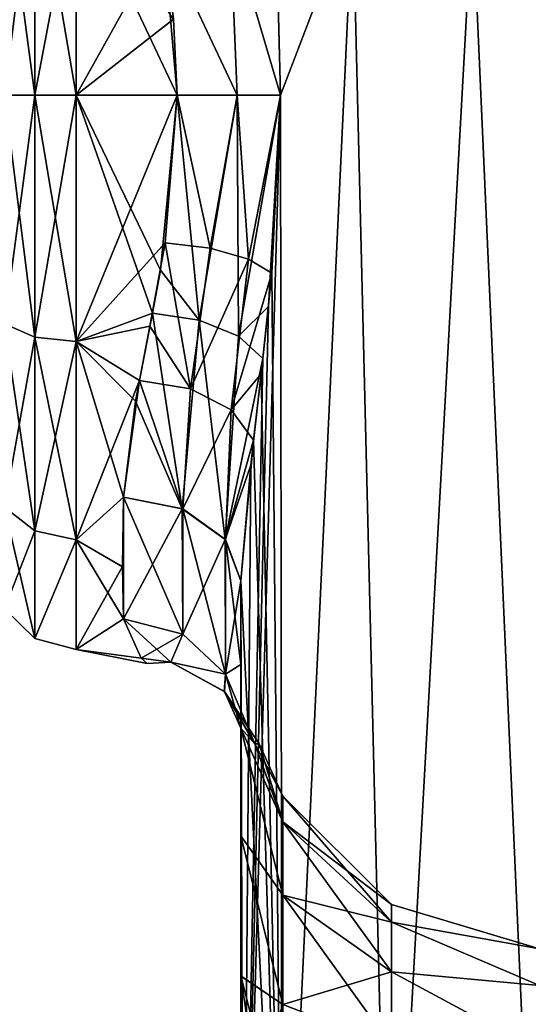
# Model space of a CAD drawing. Extents: x -23 to 700, y -2000 to 0.
# Tile 178 of 196: x 599 to 621, y -66 to -25. Entities that reach past the tile are written whole.
import ezdxf

# ---------------------------------------------------------------- set-up
doc = ezdxf.new("R2010")
doc.units = 0
doc.header["$LTSCALE"] = 65.149826
for name, color, linetype in [('914', 7, 'CONTINUOUS'), ('920', 7, 'CONTINUOUS'), ('924', 7, 'CONTINUOUS'), ('925', 7, 'CONTINUOUS'), ('927', 7, 'CONTINUOUS'), ('928', 7, 'CONTINUOUS'), ('931', 7, 'CONTINUOUS'), ('932', 7, 'CONTINUOUS'), ('933', 7, 'CONTINUOUS'), ('934', 7, 'CONTINUOUS'), ('953', 7, 'CONTINUOUS'), ('954', 7, 'CONTINUOUS'), ('955', 7, 'CONTINUOUS'), ('956', 7, 'CONTINUOUS'), ('957', 7, 'CONTINUOUS')]:
    doc.layers.add(name, color=color, linetype=linetype)

msp = doc.modelspace()

# ---------------------------------------------------------------- linework, layer by layer
at = {"layer": '914', "linetype": 'CONTINUOUS'}
for points in [[(608.45, -48.511, 53.501), (608.45, -52.04, 49.22), (608.45, -65.189, 52.387), (608.45, -48.511, 53.501)], [(608.45, -71.85, 53.5), (608.45, -48.511, 53.501), (608.45, -65.189, 52.387), (608.45, -71.85, 53.5)], [(608.45, -52.046, 16.79), (608.45, -48.512, 12.5), (608.45, -65.2, 13.61), (608.45, -52.046, 16.79)], [(608.45, -65.2, 13.61), (608.45, -48.512, 12.5), (608.45, -71.85, 12.5), (608.45, -65.2, 13.61)], [(608.45, -52.04, 49.22), (608.45, -54.723, 44.265), (608.45, -59.277, 49.19), (608.45, -52.04, 49.22)], [(608.45, -65.189, 52.387), (608.45, -52.04, 49.22), (608.45, -59.277, 49.19), (608.45, -65.189, 52.387)], [(608.45, -54.723, 21.735), (608.45, -52.046, 16.79), (608.45, -59.28, 16.808), (608.45, -54.723, 21.735)], [(608.45, -59.28, 16.808), (608.45, -52.046, 16.79), (608.45, -65.2, 13.61), (608.45, -59.28, 16.808)]]:
    msp.add_3dface(points, dxfattribs=at)
at = {"layer": '920', "linetype": 'CONTINUOUS'}
for points in [[(610.022, -24.125, 6.615), (613.176, -20, 2.792), (610.124, -28, 6.429), (610.022, -24.125, 6.615)], [(613.176, -20, 2.792), (610.2, -83.45, 6.293), (610.124, -28, 6.429), (613.176, -20, 2.792)], [(614.722, -83.45, 1.72), (610.2, -83.45, 6.293), (613.176, -20, 2.792), (614.722, -83.45, 1.72)], [(618.235, -20, 0.321), (614.722, -83.45, 1.72), (613.176, -20, 2.792), (618.235, -20, 0.321)], [(621.05, -83.45), (614.722, -83.45, 1.72), (618.235, -20, 0.321), (621.05, -83.45)], [(623.865, -20, 0.321), (621.05, -83.45), (618.235, -20, 0.321), (623.865, -20, 0.321)], [(610.2, -83.45, 6.293), (608.55, -83.45, 12.5), (610.124, -28, 6.429), (610.2, -83.45, 6.293)], [(610.124, -28, 6.429), (608.55, -83.45, 12.5), (609.624, -36.92, 7.431), (610.124, -28, 6.429)], [(609.624, -36.92, 7.431), (608.55, -83.45, 12.5), (609.383, -39.124, 8.013), (609.624, -36.92, 7.431)], [(609.383, -39.124, 8.013), (608.55, -83.45, 12.5), (608.87, -43.617, 9.689), (609.383, -39.124, 8.013)], [(608.55, -83.45, 12.5), (608.45, -48.512, 12.5), (608.87, -43.617, 9.689), (608.55, -83.45, 12.5)], [(608.45, -71.85, 12.5), (608.45, -48.512, 12.5), (608.55, -83.45, 12.5), (608.45, -71.85, 12.5)]]:
    msp.add_3dface(points, dxfattribs=at)
at = {"layer": '924', "linetype": 'CONTINUOUS'}
for points in [[(610.021, -24.097, 59.382), (610.124, -28, 59.571), (613.175, -20, 63.208), (610.021, -24.097, 59.382)], [(610.124, -28, 59.571), (610.2, -83.45, 59.707), (613.175, -20, 63.208), (610.124, -28, 59.571)], [(610.2, -83.45, 59.707), (614.722, -83.45, 64.28), (613.175, -20, 63.208), (610.2, -83.45, 59.707)], [(613.175, -20, 63.208), (614.722, -83.45, 64.28), (618.234, -20, 65.679), (613.175, -20, 63.208)], [(614.722, -83.45, 64.28), (621.05, -83.45, 66), (618.234, -20, 65.679), (614.722, -83.45, 64.28)], [(618.234, -20, 65.679), (621.05, -83.45, 66), (623.864, -20, 65.679), (618.234, -20, 65.679)], [(609.76, -35.516, 58.865), (610.2, -83.45, 59.707), (610.124, -28, 59.571), (609.76, -35.516, 58.865)], [(609.31, -39.763, 57.792), (610.2, -83.45, 59.707), (609.76, -35.516, 58.865), (609.31, -39.763, 57.792)], [(608.986, -42.563, 56.771), (610.2, -83.45, 59.707), (609.31, -39.763, 57.792), (608.986, -42.563, 56.771)], [(608.45, -48.511, 53.501), (610.2, -83.45, 59.707), (608.986, -42.563, 56.771), (608.45, -48.511, 53.501)], [(608.45, -48.511, 53.501), (608.45, -71.85, 53.5), (610.2, -83.45, 59.707), (608.45, -48.511, 53.501)]]:
    msp.add_3dface(points, dxfattribs=at)
at = {"layer": '925', "linetype": 'CONTINUOUS'}
for points in [[(608.45, -54.723, 21.735), (608.45, -59.28, 16.808), (610.225, -61.774, 22.924), (608.45, -54.723, 21.735)], [(609.046, -55.384, 28.724), (608.45, -54.723, 21.735), (610.225, -58.685, 27.547), (609.046, -55.384, 28.724)], [(610.225, -58.685, 27.547), (608.45, -54.723, 21.735), (610.225, -61.774, 22.924), (610.225, -58.685, 27.547)], [(608.45, -59.277, 49.19), (608.45, -54.723, 44.265), (610.225, -61.774, 43.076), (608.45, -59.277, 49.19)], [(608.45, -54.723, 44.265), (609.044, -55.383, 37.307), (610.225, -58.685, 38.453), (608.45, -54.723, 44.265)], [(610.225, -61.774, 43.076), (608.45, -54.723, 44.265), (610.225, -58.685, 38.453), (610.225, -61.774, 43.076)], [(609.044, -55.383, 37.307), (609.219, -55.385, 33.026), (610.225, -58.685, 38.453), (609.044, -55.383, 37.307)], [(609.219, -55.385, 33.026), (609.046, -55.384, 28.724), (610.225, -57.6, 33), (609.219, -55.385, 33.026)], [(610.225, -57.6, 33), (609.046, -55.384, 28.724), (610.225, -58.685, 27.547), (610.225, -57.6, 33)], [(610.225, -58.685, 38.453), (609.219, -55.385, 33.026), (610.225, -57.6, 33), (610.225, -58.685, 38.453)], [(614.806, -62.179, 33), (614.806, -62.915, 36.701), (610.225, -57.6, 33), (614.806, -62.179, 33)], [(614.806, -62.179, 33), (610.225, -57.6, 33), (610.225, -58.685, 27.547), (614.806, -62.179, 33)], [(614.806, -62.915, 36.701), (610.225, -58.685, 38.453), (610.225, -57.6, 33), (614.806, -62.915, 36.701)], [(614.806, -62.915, 29.299), (614.806, -62.179, 33), (610.225, -58.685, 27.547), (614.806, -62.915, 29.299)], [(614.806, -62.915, 29.299), (610.225, -58.685, 27.547), (610.225, -61.774, 22.924), (614.806, -62.915, 29.299)], [(614.806, -62.915, 36.701), (614.806, -65.011, 39.839), (610.225, -58.685, 38.453), (614.806, -62.915, 36.701)], [(614.806, -65.011, 39.839), (610.225, -61.774, 43.076), (610.225, -58.685, 38.453), (614.806, -65.011, 39.839)], [(608.45, -65.189, 52.387), (608.45, -59.277, 49.19), (610.225, -66.397, 46.165), (608.45, -65.189, 52.387)], [(610.225, -66.397, 46.165), (608.45, -59.277, 49.19), (610.225, -61.774, 43.076), (610.225, -66.397, 46.165)], [(608.45, -59.28, 16.808), (608.45, -65.2, 13.61), (610.225, -66.397, 19.835), (608.45, -59.28, 16.808)], [(610.225, -61.774, 22.924), (608.45, -59.28, 16.808), (610.225, -66.397, 19.835), (610.225, -61.774, 22.924)], [(614.806, -65.011, 26.161), (614.806, -62.915, 29.299), (610.225, -61.774, 22.924), (614.806, -65.011, 26.161)], [(614.806, -65.011, 26.161), (610.225, -61.774, 22.924), (610.225, -66.397, 19.835), (614.806, -65.011, 26.161)], [(614.806, -65.011, 39.839), (614.806, -68.149, 41.935), (610.225, -61.774, 43.076), (614.806, -65.011, 39.839)], [(614.806, -68.149, 41.935), (610.225, -66.397, 46.165), (610.225, -61.774, 43.076), (614.806, -68.149, 41.935)], [(621.063, -64.051, 31.22), (621.063, -64.051, 34.78), (614.806, -62.179, 33), (621.063, -64.051, 31.22)], [(614.806, -62.915, 29.299), (621.063, -64.051, 31.22), (614.806, -62.179, 33), (614.806, -62.915, 29.299)], [(614.806, -62.179, 33), (621.063, -64.051, 34.78), (614.806, -62.915, 36.701), (614.806, -62.179, 33)], [(621.063, -65.595, 28.012), (621.063, -64.051, 31.22), (614.806, -62.915, 29.299), (621.063, -65.595, 28.012)], [(614.806, -65.011, 26.161), (621.063, -65.595, 28.012), (614.806, -62.915, 29.299), (614.806, -65.011, 26.161)], [(621.063, -64.051, 34.78), (621.063, -65.595, 37.988), (614.806, -62.915, 36.701), (621.063, -64.051, 34.78)], [(614.806, -62.915, 36.701), (621.063, -65.595, 37.988), (614.806, -65.011, 39.839), (614.806, -62.915, 36.701)], [(608.45, -71.85, 53.5), (608.45, -65.189, 52.387), (609.402, -71.85, 48.716), (608.45, -71.85, 53.5)], [(608.45, -65.189, 52.387), (610.149, -71.85, 47.207), (609.402, -71.85, 48.716), (608.45, -65.189, 52.387)], [(610.149, -71.85, 47.207), (608.45, -65.189, 52.387), (610.225, -66.397, 46.165), (610.149, -71.85, 47.207)], [(608.45, -65.2, 13.61), (608.45, -71.85, 12.5), (610.225, -66.397, 19.835), (608.45, -65.2, 13.61)], [(614.806, -68.149, 24.065), (614.806, -65.011, 26.161), (610.225, -66.397, 19.835), (614.806, -68.149, 24.065)], [(621.063, -68.379, 25.792), (621.063, -65.595, 28.012), (614.806, -65.011, 26.161), (621.063, -68.379, 25.792)], [(614.806, -68.149, 24.065), (621.063, -68.379, 25.792), (614.806, -65.011, 26.161), (614.806, -68.149, 24.065)], [(621.063, -65.595, 37.988), (621.063, -68.379, 40.208), (614.806, -65.011, 39.839), (621.063, -65.595, 37.988)], [(614.806, -65.011, 39.839), (621.063, -68.379, 40.208), (614.806, -68.149, 41.935), (614.806, -65.011, 39.839)]]:
    msp.add_3dface(points, dxfattribs=at)
at = {"layer": '927', "linetype": 'CONTINUOUS'}
for points in [[(601.5, -28, 57), (605.18, -21.379, 56.069), (601.5, -18.796, 55.165), (601.5, -28, 57)], [(601.5, -28, 9), (601.5, -18.944, 10.774), (605.753, -28, 9), (601.5, -28, 9)], [(605.753, -28, 9), (601.5, -18.944, 10.774), (605.611, -24.8, 9.214), (605.753, -28, 9)], [(605.61, -24.783, 56.783), (605.18, -21.379, 56.069), (601.5, -28, 57), (605.61, -24.783, 56.783)], [(605.753, -28, 57), (605.61, -24.783, 56.783), (601.5, -28, 57), (605.753, -28, 57)]]:
    msp.add_3dface(points, dxfattribs=at)
at = {"layer": '928', "linetype": 'CONTINUOUS'}
for points in [[(605.753, -28, 57), (601.5, -28, 57), (601.5, -38.405, 54.627), (605.753, -28, 57)], [(605.753, -28, 57), (601.5, -38.405, 54.627), (605.246, -34.233, 56.176), (605.753, -28, 57)], [(601.5, -28, 9), (605.753, -28, 9), (605.054, -35.385, 10.165), (601.5, -28, 9)], [(604.717, -37.206, 10.836), (601.5, -28, 9), (605.054, -35.385, 10.165), (604.717, -37.206, 10.836)], [(601.5, -28, 9), (604.717, -37.206, 10.836), (601.5, -38.402, 11.371), (601.5, -28, 9)], [(605.246, -34.233, 56.176), (601.5, -38.405, 54.627), (604.611, -37.747, 54.931), (605.246, -34.233, 56.176)], [(604.717, -37.206, 10.836), (603.998, -40.926, 12.778), (601.5, -38.402, 11.371), (604.717, -37.206, 10.836)], [(604.611, -37.747, 54.931), (601.5, -38.405, 54.627), (604.165, -40.052, 53.754), (604.611, -37.747, 54.931)], [(603.998, -40.926, 12.778), (603.5, -44.976, 16.034), (601.5, -38.402, 11.371), (603.998, -40.926, 12.778)], [(601.5, -38.402, 11.371), (603.5, -44.976, 16.034), (601.5, -46.769, 18.042), (601.5, -38.402, 11.371)], [(601.5, -38.405, 54.627), (601.5, -46.771, 47.955), (604.165, -40.052, 53.754), (601.5, -38.405, 54.627)], [(604.165, -40.052, 53.754), (601.5, -46.771, 47.955), (603.5, -44.976, 49.966), (604.165, -40.052, 53.754)], [(601.5, -46.769, 18.042), (603.5, -44.976, 16.034), (603.45, -47.911, 19.601), (601.5, -46.769, 18.042)], [(603.5, -44.976, 49.966), (601.5, -46.771, 47.955), (603.45, -47.905, 46.409), (603.5, -44.976, 49.966)], [(601.5, -51.4, 27.667), (601.5, -46.769, 18.042), (603.5, -50.115, 23.677), (601.5, -51.4, 27.667)], [(603.5, -50.115, 23.677), (601.5, -46.769, 18.042), (603.45, -47.911, 19.601), (603.5, -50.115, 23.677)], [(601.5, -46.771, 47.955), (601.5, -51.4, 38.333), (603.45, -47.905, 46.409), (601.5, -46.771, 47.955)], [(603.45, -47.905, 46.409), (601.5, -51.4, 38.333), (603.5, -50.115, 42.323), (603.45, -47.905, 46.409)], [(604.239, -51.775, 29.721), (601.5, -51.4, 27.667), (603.5, -50.115, 23.677), (604.239, -51.775, 29.721)], [(603.5, -50.115, 42.323), (601.5, -51.4, 38.333), (604.236, -51.772, 36.302), (603.5, -50.115, 42.323)], [(601.5, -51.4, 38.333), (601.5, -51.4, 27.667), (604.236, -51.772, 36.302), (601.5, -51.4, 38.333)], [(604.236, -51.772, 36.302), (601.5, -51.4, 27.667), (604.486, -52, 33.02), (604.236, -51.772, 36.302)], [(604.486, -52, 33.02), (601.5, -51.4, 27.667), (604.239, -51.775, 29.721), (604.486, -52, 33.02)]]:
    msp.add_3dface(points, dxfattribs=at)
at = {"layer": '931', "linetype": 'CONTINUOUS'}
for points in [[(598.468, -28, 55.248), (599.75, -28, 56.531), (599.75, -17.79, 54.201), (598.468, -28, 55.248)], [(598.468, -18.347, 53.045), (598.468, -28, 55.248), (599.75, -17.79, 54.201), (598.468, -18.347, 53.045)], [(599.75, -28, 9.469), (598.468, -18.347, 12.955), (599.75, -17.79, 11.799), (599.75, -28, 9.469)], [(599.75, -28, 56.531), (601.5, -18.796, 55.165), (599.75, -17.79, 54.201), (599.75, -28, 56.531)], [(601.5, -18.944, 10.774), (601.5, -28, 9), (599.75, -17.79, 11.799), (601.5, -18.944, 10.774)], [(601.5, -28, 9), (599.75, -28, 9.469), (599.75, -17.79, 11.799), (601.5, -28, 9)], [(599.75, -28, 9.469), (598.468, -28, 10.752), (598.468, -18.347, 12.955), (599.75, -28, 9.469)], [(601.5, -28, 57), (601.5, -18.796, 55.165), (599.75, -28, 56.531), (601.5, -28, 57)]]:
    msp.add_3dface(points, dxfattribs=at)
at = {"layer": '932', "linetype": 'CONTINUOUS'}
for points in [[(598.468, -28, 55.248), (598.468, -37.653, 53.045), (599.75, -28, 56.531), (598.468, -28, 55.248)], [(599.75, -28, 56.531), (598.468, -37.653, 53.045), (599.75, -38.21, 54.201), (599.75, -28, 56.531)], [(598.468, -37.653, 12.955), (598.468, -28, 10.752), (599.75, -38.21, 11.799), (598.468, -37.653, 12.955)], [(599.75, -38.21, 11.799), (598.468, -28, 10.752), (599.75, -28, 9.469), (599.75, -38.21, 11.799)], [(601.5, -38.405, 54.627), (601.5, -28, 57), (599.75, -38.21, 54.201), (601.5, -38.405, 54.627)], [(601.5, -28, 57), (599.75, -28, 56.531), (599.75, -38.21, 54.201), (601.5, -28, 57)], [(601.5, -28, 9), (601.5, -38.402, 11.371), (599.75, -28, 9.469), (601.5, -28, 9)], [(601.5, -38.402, 11.371), (599.75, -38.21, 11.799), (599.75, -28, 9.469), (601.5, -38.402, 11.371)], [(598.468, -37.653, 53.045), (598.468, -45.394, 46.872), (599.75, -38.21, 54.201), (598.468, -37.653, 53.045)], [(598.468, -45.394, 19.128), (598.468, -37.653, 12.955), (599.75, -46.397, 18.329), (598.468, -45.394, 19.128)], [(599.75, -46.397, 18.329), (598.468, -37.653, 12.955), (599.75, -38.21, 11.799), (599.75, -46.397, 18.329)], [(599.75, -38.21, 54.201), (598.468, -45.394, 46.872), (599.75, -46.397, 47.671), (599.75, -38.21, 54.201)], [(601.5, -38.402, 11.371), (601.5, -46.769, 18.042), (599.75, -38.21, 11.799), (601.5, -38.402, 11.371)], [(601.5, -46.769, 18.042), (599.75, -46.397, 18.329), (599.75, -38.21, 11.799), (601.5, -46.769, 18.042)], [(601.5, -38.405, 54.627), (599.75, -38.21, 54.201), (599.75, -46.397, 47.671), (601.5, -38.405, 54.627)], [(601.5, -46.771, 47.955), (601.5, -38.405, 54.627), (599.75, -46.397, 47.671), (601.5, -46.771, 47.955)], [(598.468, -45.394, 46.872), (598.468, -49.69, 37.951), (599.75, -46.397, 47.671), (598.468, -45.394, 46.872)], [(598.468, -49.69, 28.049), (598.468, -45.394, 19.128), (599.75, -50.941, 27.764), (598.468, -49.69, 28.049)], [(599.75, -50.941, 27.764), (598.468, -45.394, 19.128), (599.75, -46.397, 18.329), (599.75, -50.941, 27.764)], [(599.75, -46.397, 47.671), (598.468, -49.69, 37.951), (599.75, -50.941, 38.236), (599.75, -46.397, 47.671)], [(601.5, -46.769, 18.042), (599.75, -50.941, 27.764), (599.75, -46.397, 18.329), (601.5, -46.769, 18.042)], [(601.5, -46.771, 47.955), (599.75, -46.397, 47.671), (599.75, -50.941, 38.236), (601.5, -46.771, 47.955)], [(601.5, -46.769, 18.042), (601.5, -51.4, 27.667), (599.75, -50.941, 27.764), (601.5, -46.769, 18.042)], [(601.5, -51.4, 38.333), (601.5, -46.771, 47.955), (599.75, -50.941, 38.236), (601.5, -51.4, 38.333)], [(598.468, -49.69, 37.951), (598.468, -49.69, 28.049), (599.75, -50.941, 38.236), (598.468, -49.69, 37.951)], [(599.75, -50.941, 38.236), (598.468, -49.69, 28.049), (599.75, -50.941, 27.764), (599.75, -50.941, 38.236)], [(601.5, -51.4, 27.667), (601.5, -51.4, 38.333), (599.75, -50.941, 27.764), (601.5, -51.4, 27.667)], [(601.5, -51.4, 38.333), (599.75, -50.941, 38.236), (599.75, -50.941, 27.764), (601.5, -51.4, 38.333)]]:
    msp.add_3dface(points, dxfattribs=at)
at = {"layer": '933', "linetype": 'CONTINUOUS'}
for points in [[(603.5, -44.976, 49.966), (603.45, -47.905, 46.409), (603.5, -50.115, 42.323), (603.5, -44.976, 49.966)], [(603.5, -44.976, 49.966), (603.5, -50.115, 42.323), (605.994, -50.756, 42.593), (603.5, -44.976, 49.966)], [(603.5, -44.976, 49.966), (605.994, -50.756, 42.593), (605.995, -45.468, 50.458), (603.5, -44.976, 49.966)], [(605.994, -50.756, 42.593), (607.797, -52.446, 43.305), (605.995, -45.468, 50.458), (605.994, -50.756, 42.593)], [(605.995, -45.468, 50.458), (607.797, -52.446, 43.305), (607.796, -46.764, 51.753), (605.995, -45.468, 50.458)], [(608.45, -52.04, 49.22), (608.45, -48.511, 53.501), (607.796, -46.764, 51.753), (608.45, -52.04, 49.22)], [(607.797, -52.446, 43.305), (608.45, -52.04, 49.22), (607.796, -46.764, 51.753), (607.797, -52.446, 43.305)], [(608.45, -54.723, 44.265), (608.45, -52.04, 49.22), (607.797, -52.446, 43.305), (608.45, -54.723, 44.265)]]:
    msp.add_3dface(points, dxfattribs=at)
at = {"layer": '934', "linetype": 'CONTINUOUS'}
for points in [[(603.5, -44.976, 16.034), (603.5, -50.115, 23.677), (603.45, -47.911, 19.601), (603.5, -44.976, 16.034)], [(603.5, -50.115, 23.677), (603.5, -44.976, 16.034), (605.978, -45.461, 15.549), (603.5, -50.115, 23.677)], [(603.5, -50.115, 23.677), (605.978, -45.461, 15.549), (605.994, -50.756, 23.407), (603.5, -50.115, 23.677)], [(605.978, -45.461, 15.549), (607.788, -46.754, 14.257), (605.994, -50.756, 23.407), (605.978, -45.461, 15.549)], [(605.994, -50.756, 23.407), (607.788, -46.754, 14.257), (607.797, -52.446, 22.694), (605.994, -50.756, 23.407)], [(607.788, -46.754, 14.257), (608.45, -48.512, 12.5), (607.797, -52.446, 22.694), (607.788, -46.754, 14.257)], [(608.45, -48.512, 12.5), (608.45, -52.046, 16.79), (607.797, -52.446, 22.694), (608.45, -48.512, 12.5)], [(608.45, -52.046, 16.79), (608.45, -54.723, 21.735), (607.797, -52.446, 22.694), (608.45, -52.046, 16.79)]]:
    msp.add_3dface(points, dxfattribs=at)
at = {"layer": '953', "linetype": 'CONTINUOUS'}
for points in [[(605.18, -21.379, 56.069), (608.288, -28, 57.691), (607.994, -20.789, 56.818), (605.18, -21.379, 56.069)], [(610.124, -28, 59.571), (610.021, -24.097, 59.382), (607.994, -20.789, 56.818), (610.124, -28, 59.571)], [(608.288, -28, 57.691), (610.124, -28, 59.571), (607.994, -20.789, 56.818), (608.288, -28, 57.691)], [(605.18, -21.379, 56.069), (605.61, -24.783, 56.783), (605.753, -28, 57), (605.18, -21.379, 56.069)], [(605.18, -21.379, 56.069), (605.753, -28, 57), (608.288, -28, 57.691), (605.18, -21.379, 56.069)]]:
    msp.add_3dface(points, dxfattribs=at)
at = {"layer": '954', "linetype": 'CONTINUOUS'}
for points in [[(605.753, -28, 57), (605.246, -34.233, 56.176), (607.158, -34.457, 56.513), (605.753, -28, 57)], [(605.753, -28, 57), (607.158, -34.457, 56.513), (608.288, -28, 57.691), (605.753, -28, 57)], [(607.158, -34.457, 56.513), (608.769, -34.925, 57.514), (608.288, -28, 57.691), (607.158, -34.457, 56.513)], [(608.769, -34.925, 57.514), (610.124, -28, 59.571), (608.288, -28, 57.691), (608.769, -34.925, 57.514)], [(609.76, -35.516, 58.865), (610.124, -28, 59.571), (608.769, -34.925, 57.514), (609.76, -35.516, 58.865)], [(605.246, -34.233, 56.176), (604.611, -37.747, 54.931), (606.322, -40.395, 54.12), (605.246, -34.233, 56.176)], [(605.246, -34.233, 56.176), (606.322, -40.395, 54.12), (607.158, -34.457, 56.513), (605.246, -34.233, 56.176)], [(607.158, -34.457, 56.513), (606.322, -40.395, 54.12), (608.769, -34.925, 57.514), (607.158, -34.457, 56.513)], [(606.322, -40.395, 54.12), (608.047, -41.285, 55.198), (608.769, -34.925, 57.514), (606.322, -40.395, 54.12)], [(608.047, -41.285, 55.198), (609.76, -35.516, 58.865), (608.769, -34.925, 57.514), (608.047, -41.285, 55.198)], [(609.31, -39.763, 57.792), (609.76, -35.516, 58.865), (608.047, -41.285, 55.198), (609.31, -39.763, 57.792)], [(604.611, -37.747, 54.931), (604.165, -40.052, 53.754), (606.322, -40.395, 54.12), (604.611, -37.747, 54.931)], [(608.986, -42.563, 56.771), (609.31, -39.763, 57.792), (608.047, -41.285, 55.198), (608.986, -42.563, 56.771)], [(604.165, -40.052, 53.754), (603.5, -44.976, 49.966), (605.995, -45.468, 50.458), (604.165, -40.052, 53.754)], [(604.165, -40.052, 53.754), (605.995, -45.468, 50.458), (606.322, -40.395, 54.12), (604.165, -40.052, 53.754)], [(606.322, -40.395, 54.12), (605.995, -45.468, 50.458), (608.047, -41.285, 55.198), (606.322, -40.395, 54.12)], [(605.995, -45.468, 50.458), (607.796, -46.764, 51.753), (608.047, -41.285, 55.198), (605.995, -45.468, 50.458)], [(607.796, -46.764, 51.753), (608.986, -42.563, 56.771), (608.047, -41.285, 55.198), (607.796, -46.764, 51.753)], [(608.45, -48.511, 53.501), (608.986, -42.563, 56.771), (607.796, -46.764, 51.753), (608.45, -48.511, 53.501)]]:
    msp.add_3dface(points, dxfattribs=at)
at = {"layer": '955', "linetype": 'CONTINUOUS'}
for points in [[(603.5, -50.115, 42.323), (604.236, -51.772, 36.302), (605.994, -50.756, 42.593), (603.5, -50.115, 42.323)], [(604.239, -51.775, 29.721), (603.5, -50.115, 23.677), (605.491, -51.936, 29.788), (604.239, -51.775, 29.721)], [(603.5, -50.115, 23.677), (605.994, -50.756, 23.407), (605.491, -51.936, 29.788), (603.5, -50.115, 23.677)], [(605.994, -50.756, 42.593), (604.236, -51.772, 36.302), (605.491, -51.936, 36.212), (605.994, -50.756, 42.593)], [(605.994, -50.756, 23.407), (607.797, -52.446, 22.694), (605.491, -51.936, 29.788), (605.994, -50.756, 23.407)], [(607.797, -52.446, 43.305), (605.994, -50.756, 42.593), (605.491, -51.936, 36.212), (607.797, -52.446, 43.305)], [(604.236, -51.772, 36.302), (604.486, -52, 33.02), (605.491, -51.936, 36.212), (604.236, -51.772, 36.302)], [(604.486, -52, 33.02), (604.239, -51.775, 29.721), (605.491, -51.936, 29.788), (604.486, -52, 33.02)], [(604.486, -52, 33.02), (605.491, -51.936, 29.788), (605.491, -51.936, 36.212), (604.486, -52, 33.02)], [(607.797, -52.446, 22.694), (607.751, -53.174, 29.387), (605.491, -51.936, 29.788), (607.797, -52.446, 22.694)], [(607.751, -53.174, 29.387), (607.752, -53.174, 36.613), (605.491, -51.936, 29.788), (607.751, -53.174, 29.387)], [(607.752, -53.174, 36.613), (607.797, -52.446, 43.305), (605.491, -51.936, 36.212), (607.752, -53.174, 36.613)], [(605.491, -51.936, 29.788), (607.752, -53.174, 36.613), (605.491, -51.936, 36.212), (605.491, -51.936, 29.788)], [(607.797, -52.446, 22.694), (609.046, -55.384, 28.724), (607.751, -53.174, 29.387), (607.797, -52.446, 22.694)], [(607.752, -53.174, 36.613), (608.45, -54.723, 44.265), (607.797, -52.446, 43.305), (607.752, -53.174, 36.613)], [(608.45, -54.723, 21.735), (609.046, -55.384, 28.724), (607.797, -52.446, 22.694), (608.45, -54.723, 21.735)], [(609.046, -55.384, 28.724), (609.219, -55.385, 33.026), (607.751, -53.174, 29.387), (609.046, -55.384, 28.724)], [(607.751, -53.174, 29.387), (609.219, -55.385, 33.026), (607.752, -53.174, 36.613), (607.751, -53.174, 29.387)], [(609.044, -55.383, 37.307), (608.45, -54.723, 44.265), (607.752, -53.174, 36.613), (609.044, -55.383, 37.307)], [(609.219, -55.385, 33.026), (609.044, -55.383, 37.307), (607.752, -53.174, 36.613), (609.219, -55.385, 33.026)]]:
    msp.add_3dface(points, dxfattribs=at)
at = {"layer": '956', "linetype": 'CONTINUOUS'}
for points in [[(605.054, -35.385, 10.165), (605.753, -28, 9), (606.688, -37.506, 10.521), (605.054, -35.385, 10.165)], [(605.753, -28, 9), (608.288, -28, 8.309), (606.688, -37.506, 10.521), (605.753, -28, 9)], [(608.288, -28, 8.309), (608.345, -38.176, 9.528), (606.688, -37.506, 10.521), (608.288, -28, 8.309)], [(608.288, -28, 8.309), (610.124, -28, 6.429), (608.345, -38.176, 9.528), (608.288, -28, 8.309)], [(610.124, -28, 6.429), (609.624, -36.92, 7.431), (608.345, -38.176, 9.528), (610.124, -28, 6.429)], [(604.717, -37.206, 10.836), (605.054, -35.385, 10.165), (606.688, -37.506, 10.521), (604.717, -37.206, 10.836)], [(609.624, -36.92, 7.431), (609.383, -39.124, 8.013), (608.345, -38.176, 9.528), (609.624, -36.92, 7.431)], [(603.998, -40.926, 12.778), (604.717, -37.206, 10.836), (605.978, -45.461, 15.549), (603.998, -40.926, 12.778)], [(604.717, -37.206, 10.836), (606.688, -37.506, 10.521), (605.978, -45.461, 15.549), (604.717, -37.206, 10.836)], [(605.978, -45.461, 15.549), (606.688, -37.506, 10.521), (607.788, -46.754, 14.257), (605.978, -45.461, 15.549)], [(606.688, -37.506, 10.521), (608.345, -38.176, 9.528), (607.788, -46.754, 14.257), (606.688, -37.506, 10.521)], [(608.345, -38.176, 9.528), (609.383, -39.124, 8.013), (607.788, -46.754, 14.257), (608.345, -38.176, 9.528)], [(609.383, -39.124, 8.013), (608.87, -43.617, 9.689), (607.788, -46.754, 14.257), (609.383, -39.124, 8.013)], [(603.5, -44.976, 16.034), (603.998, -40.926, 12.778), (605.978, -45.461, 15.549), (603.5, -44.976, 16.034)], [(608.87, -43.617, 9.689), (608.45, -48.512, 12.5), (607.788, -46.754, 14.257), (608.87, -43.617, 9.689)]]:
    msp.add_3dface(points, dxfattribs=at)
at = {"layer": '957', "linetype": 'CONTINUOUS'}
for points in [[(605.18, -21.379, 9.931), (607.994, -20.789, 9.182), (608.288, -28, 8.309), (605.18, -21.379, 9.931)], [(610.022, -24.125, 6.615), (610.124, -28, 6.429), (607.994, -20.789, 9.182), (610.022, -24.125, 6.615)], [(607.994, -20.789, 9.182), (610.124, -28, 6.429), (608.288, -28, 8.309), (607.994, -20.789, 9.182)], [(605.753, -28, 9), (605.611, -24.8, 9.214), (605.18, -21.379, 9.931), (605.753, -28, 9)], [(605.753, -28, 9), (605.18, -21.379, 9.931), (608.288, -28, 8.309), (605.753, -28, 9)]]:
    msp.add_3dface(points, dxfattribs=at)

doc.saveas('drawing.dxf')
